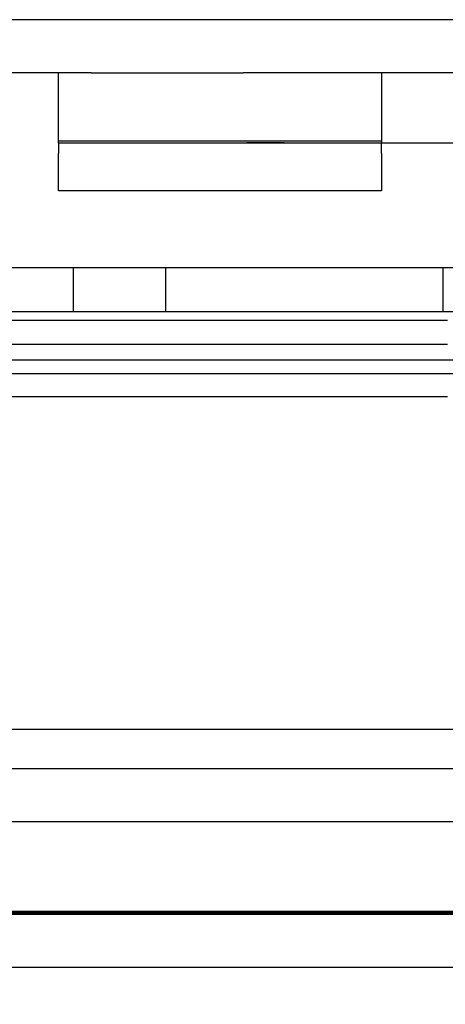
# Model space of a CAD drawing. Header units: inches. Extents: x 1 to 240, y -1 to 159.
# Tile 37 of 63: x 68.901 to 69.477, y 132.152 to 133.483. Entities that reach past the tile are written whole.
import ezdxf
from ezdxf.enums import TextEntityAlignment as Align
from ezdxf.lldxf.tags import DXFTag

# ---------------------------------------------------------------- set-up
doc = ezdxf.new("R2010")
doc.units = ezdxf.units.IN
doc.header["$MEASUREMENT"] = 0
for name, color, linetype in [('COM42780', 7, 'Continuous'), ('COM48588', 7, 'Continuous'), ('COM48600', 7, 'Continuous'), ('COM70220', 7, 'Continuous'), ('Default', 7, 'Continuous'), ('PKT99', 7, 'Continuous')]:
    doc.layers.add(name, color=color, linetype=linetype)
doc.styles.add('SEACAD_Times_New_Roman', font='times.ttf')
tags = doc.linetypes.add('HIDDEN2', pattern=[0.1875, 0.125, -0.0625]).pattern_tags.tags
tags[6:7] = [DXFTag(74, 4), DXFTag(75, 0), DXFTag(340, '0'), DXFTag(46, 0.0), DXFTag(50, 0.0), DXFTag(44, 0.0), DXFTag(45, 0.0)]
tags[4:5] = [DXFTag(74, 4), DXFTag(75, 0), DXFTag(340, '0'), DXFTag(46, 0.0), DXFTag(50, 0.0), DXFTag(44, 0.0), DXFTag(45, 0.0)]
doc.dimstyles.new('HAMMOND_(STH_-_240x160)', dxfattribs={"dimtxt": 1, "dimasz": 1.25, "dimexe": 0.5, "dimexo": 0.5, "dimgap": 0.25, "dimtad": 0, "dimtih": 1, "dimtoh": 1, "dimlfac": 0.125, "dimzin": 0, "dimdsep": 46, "dimtxsty": 'SEACAD_Times_New_Roman', "dimblk1": '_SE_FILLED', "dimblk2": '_SE_FILLED', "dimsah": 1, "dimcen": 0.5, "dimadec": 0, "dimazin": 0, "dimtfac": 0.8, "dimtofl": 0, "dimtmove": 0, "dimatfit": 3, "dimfxl": 1, "dimtolj": 1, "dimtzin": 0, "dimarcsym": 0})

# ---------------------------------------------------------------- blocks, each defined once
blk = doc.blocks.new('SE7')
at = {"layer": 'COM42780', "color": 7, "linetype": 'Continuous'}
for p, q in [((68.9534, 133.3163), (68.9534, 133.4113)), ((68.9976, 133.4113), (69.2034, 133.4113)), ((69.5756, 133.4113), (69.2034, 133.4113)), ((69.2034, 133.3163), (68.9534, 133.3163)), ((68.9534, 133.3163), (68.9534, 133.3022)), ((69.5756, 133.3163), (69.2034, 133.3163)), ((69.3904, 133.3022), (69.3904, 133.3163)), ((68.9534, 133.2519), (68.9534, 133.3022)), ((69.3904, 133.3022), (69.3904, 133.2519)), ((69.3904, 133.2519), (68.9534, 133.2519))]:
    blk.add_line(p, q, dxfattribs=at)
at = {"layer": 'COM42780', "color": 7, "linetype": 'HIDDEN2'}
for p, q in [((69.3904, 133.4113), (69.3904, 133.3163)), ((69.3904, 133.319), (68.9534, 133.319)), ((69.0851, 133.3173), (69.0851, 133.3163)), ((69.1187, 133.3173), (69.1187, 133.3163)), ((69.1435, 133.3173), (69.1435, 133.3163)), ((69.1493, 133.3173), (69.1493, 133.3163)), ((69.2083, 133.3173), (69.2586, 133.3173)), ((69.2283, 133.3173), (69.2283, 133.3163)), ((69.2586, 133.3173), (69.2586, 133.3163))]:
    blk.add_line(p, q, dxfattribs=at)
at = {"layer": 'COM48588', "color": 7, "linetype": 'HIDDEN2'}
for p, q in [((81.9547, 133.4833), (58.1826, 133.4833)), ((80.8516, 132.4703), (59.2857, 132.4703)), ((80.8516, 132.3983), (59.2857, 132.3983))]:
    blk.add_line(p, q, dxfattribs=at)
at = {"layer": 'COM48588', "color": 7, "linetype": 'Continuous'}
blk.add_line((68.9976, 133.4113), (58.1826, 133.4113), dxfattribs=at)
at = {"layer": 'COM48600', "color": 7, "linetype": 'Continuous'}
for p, q in [((69.4799, 133.0763), (59.9191, 133.0763)), ((60.0988, 133.0447), (69.4799, 133.0447)), ((60.0988, 132.9738), (69.4799, 132.9738)), ((81.0236, 132.2013), (59.0516, 132.2013))]:
    blk.add_line(p, q, dxfattribs=at)
at = {"layer": 'COM48600', "color": 7, "linetype": 'HIDDEN2'}
for p, q in [((80.1562, 133.0043), (59.9191, 133.0043)), ((81.0236, 132.2733), (59.0516, 132.2733))]:
    blk.add_line(p, q, dxfattribs=at)
at = {"layer": 'COM70220', "color": 7, "linetype": 'HIDDEN2'}
for p, q in [((80.5376, 132.5233), (59.5996, 132.5233)), ((80.5376, 132.2773), (59.5996, 132.2773)), ((80.5376, 132.2753), (59.5996, 132.2753)), ((80.5376, 132.2743), (59.5996, 132.2743))]:
    blk.add_line(p, q, dxfattribs=at)
at = {"layer": 'PKT99', "color": 7, "linetype": 'HIDDEN2'}
for p, q in [((64.5962, 133.1483), (73.9762, 133.1483)), ((68.9737, 133.0883), (68.9737, 133.1483)), ((69.0987, 133.0883), (69.0987, 133.1483)), ((69.4737, 133.0883), (69.4737, 133.1483)), ((71.0362, 133.0883), (67.5362, 133.0883)), ((64.6612, 133.0233), (73.9112, 133.0233))]:
    blk.add_line(p, q, dxfattribs=at)
blk = doc.blocks.new('DMBLK2201')
at = {"layer": 'Default', "linetype": 'Continuous'}
for points in [[(60.7206, 129.5394), (60.7206, 129.956), (59.4706, 129.7477)], [(79.4166, 129.5394), (80.6666, 129.7477), (79.4166, 129.956)]]:
    blk.add_hatch(color=7, dxfattribs=at).paths.add_polyline_path(points)
at = {"layer": 'Default', "color": 7, "linetype": 'Continuous'}
for p, q in [((59.4706, 132.4493), (59.4706, 129.2477)), ((80.6666, 132.4493), (80.6666, 129.2477)), ((59.4706, 129.7477), (66.4722, 129.7477)), ((73.6651, 129.7477), (80.6666, 129.7477))]:
    blk.add_line(p, q, dxfattribs=at)
at = {"layer": 'Default', "color": 7, "linetype": 'Continuous', "style": 'SEACAD_Times_New_Roman'}
for s, p in [('21.20', (68.3625, 130.2477)), ('DOOR', (67.9715, 128.7477)), ('OPENING', (66.8222, 127.2477))]:
    blk.add_text(s, height=1, dxfattribs=at).set_placement(p, align=Align.TOP_LEFT)
blk = doc.blocks.new('_SE_FILLED')
at = {"color": 0}
blk.add_line((0, 0), (-1, 0), dxfattribs=at)
blk.add_solid([(0, 0), (-1, -0.1665), (-1, 0.1665), (0, 0)], dxfattribs=at)

msp = doc.modelspace()

# ---------------------------------------------------------------- block references
at = {"layer": 'Default'}
msp.add_blockref('SE7', (0, 0), dxfattribs=at)

# ---------------------------------------------------------------- dimensions: what is measured, and where the dimension line sits
at = {"layer": 'Default', "color": 7, "linetype": 'Continuous'}
dim = msp.add_linear_dim(base=(59.4706, 129.7477), p1=(59.4706, 132.9493), p2=(80.6666, 132.9493), angle=0, text='\\A1;<>\\PDOOR\\XOPENING', dimstyle='HAMMOND_(STH_-_240x160)', override={"dimlfac": 1}, dxfattribs=at)
dim.commit()
dim.dimension.update_dxf_attribs({"geometry": 'DMBLK2201', "text_midpoint": (70.0686, 129.7477), "dimtype": 161})

doc.saveas('drawing.dxf')
